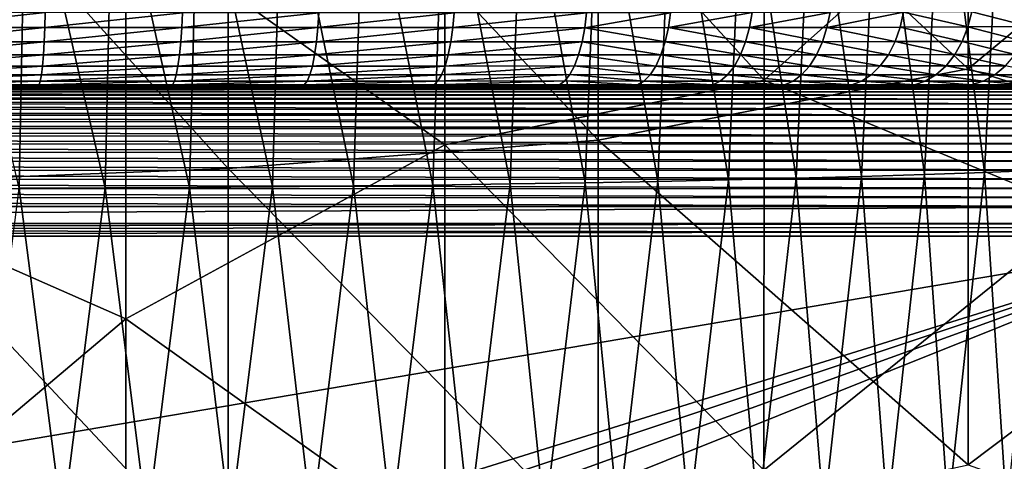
# Model space of a CAD drawing. Header units: metres. Extents: x -104 to 104, y -68 to 90.
# Tile 183 of 256: x 5.3 to 15.11, y -27.45 to -23.05. Entities that reach past the tile are written whole.
import ezdxf

# ---------------------------------------------------------------- set-up
doc = ezdxf.new("R2010")
doc.units = ezdxf.units.M
doc.layers.add('solid_FIT-BATH-153_SW0002', color=7, linetype='CONTINUOUS')

msp = doc.modelspace()

# ---------------------------------------------------------------- linework, layer by layer
at = {"layer": 'solid_FIT-BATH-153_SW0002'}
for points in [[(14.752053, -23.544737, 15.156799), (14.752053, -19.485928, 15.303171), (11.063119, -20.093992, 15.289309)], [(18.440989, -20.484951, 15.260876), (14.752053, -19.485928, 15.303171), (14.752053, -23.544737, 15.156799)], [(12.718446, -19.656033, 12.298944), (12.716967, -23.654816, 12.154625), (9.5368, -20.18243, 12.286654)], [(15.899652, -20.810017, 12.252475), (12.716967, -23.654816, 12.154625), (12.718446, -19.656033, 12.298944)], [(11.063119, -24.253614, 15.138405), (11.063119, -20.093992, 15.289309), (7.374184, -20.337303, 15.287419)], [(14.752053, -23.544737, 15.156799), (11.063119, -20.093992, 15.289309), (11.063119, -24.253614, 15.138405)], [(9.5368, -20.18243, 12.286654), (9.535416, -24.300295, 12.137093), (6.355381, -22.049364, 12.22699)], [(12.716967, -23.654816, 12.154625), (9.535416, -24.300295, 12.137093), (9.5368, -20.18243, 12.286654)], [(7.374184, -24.537142, 15.135586), (7.374184, -20.337303, 15.287419), (3.685249, -20.460121, 15.288338)], [(11.063119, -24.253614, 15.138405), (7.374184, -20.337303, 15.287419), (7.374184, -24.537142, 15.135586)], [(6.355381, -22.049364, 12.22699), (3.17505, -24.636343, 12.136312), (3.175747, -20.430676, 12.287895)], [(7.374184, -24.537142, 15.135586), (3.685249, -20.460121, 15.288338), (3.685249, -24.680222, 15.136461)], [(18.440989, -24.708715, 15.101645), (18.440989, -20.484951, 15.260876), (14.752053, -23.544737, 15.156799)], [(15.899652, -20.810017, 12.252475), (15.897898, -24.970324, 12.095317), (12.716967, -23.654816, 12.154625)], [(15.488828, -24.553186, -6.578435), (15.090976, -21.114491, -7.358336), (15.669405, -21.091667, -6.959385)], [(12.360933, -24.650644, -8.270967), (11.8024, -21.206165, -8.929987), (12.511559, -21.19092, -8.672112)], [(13.037782, -24.634125, -7.988245), (12.360933, -24.650644, -8.270967), (12.511559, -21.19092, -8.672112)], [(13.037782, -24.634125, -7.988245), (12.511559, -21.19092, -8.672112), (13.195421, -21.174101, -8.385998)], [(13.68939, -24.616089, -7.677584), (13.037782, -24.634125, -7.988245), (13.195421, -21.174101, -8.385998)], [(13.68939, -24.616089, -7.677584), (13.195421, -21.174101, -8.385998), (13.85356, -21.155737, -8.071655)], [(14.315365, -24.596565, -7.339031), (13.68939, -24.616089, -7.677584), (13.85356, -21.155737, -8.071655)], [(14.315365, -24.596565, -7.339031), (13.85356, -21.155737, -8.071655), (14.485554, -21.135857, -7.729097)], [(14.915309, -24.575588, -6.972633), (14.315365, -24.596565, -7.339031), (14.485554, -21.135857, -7.729097)], [(14.915309, -24.575588, -6.972633), (14.485554, -21.135857, -7.729097), (15.090976, -21.114491, -7.358336)], [(15.488828, -24.553186, -6.578435), (14.915309, -24.575588, -6.972633), (15.090976, -21.114491, -7.358336)], [(5.292365, -24.733501, -9.658808), (4.480879, -21.278164, -10.124639), (5.359666, -21.275249, -10.077153)], [(6.148475, -24.729595, -9.594771), (5.292365, -24.733501, -9.658808), (5.359666, -21.275249, -10.077153)], [(6.148475, -24.729595, -9.594771), (5.359666, -21.275249, -10.077153), (6.226447, -21.271273, -10.012232)], [(6.990348, -24.724497, -9.511032), (6.148475, -24.729595, -9.594771), (6.226447, -21.271273, -10.012232)], [(6.990348, -24.724497, -9.511032), (6.226447, -21.271273, -10.012232), (7.07871, -21.266083, -9.927368)], [(7.8163, -24.718132, -9.406102), (6.990348, -24.724497, -9.511032), (7.07871, -21.266083, -9.927368)], [(7.8163, -24.718132, -9.406102), (7.07871, -21.266083, -9.927368), (7.91477, -21.259607, -9.821112)], [(8.624958, -24.710451, -9.278899), (7.8163, -24.718132, -9.406102), (7.91477, -21.259607, -9.821112)], [(8.624958, -24.710451, -9.278899), (7.91477, -21.259607, -9.821112), (8.733211, -21.251795, -9.692349)], [(9.414953, -24.701406, -9.12834), (8.624958, -24.710451, -9.278899), (8.733211, -21.251795, -9.692349)], [(9.414953, -24.701406, -9.12834), (8.733211, -21.251795, -9.692349), (9.532612, -21.242594, -9.539969)], [(10.184914, -24.69095, -8.953343), (9.414953, -24.701406, -9.12834), (9.532612, -21.242594, -9.539969)], [(10.184914, -24.69095, -8.953343), (9.532612, -21.242594, -9.539969), (10.311557, -21.231956, -9.362857)], [(10.933468, -24.679037, -8.752826), (10.184914, -24.69095, -8.953343), (10.311557, -21.231956, -9.362857)], [(10.933468, -24.679037, -8.752826), (10.311557, -21.231956, -9.362857), (11.068625, -21.219831, -9.159901)], [(11.659247, -24.665615, -8.525707), (10.933468, -24.679037, -8.752826), (11.068625, -21.219831, -9.159901)], [(11.659247, -24.665615, -8.525707), (11.068625, -21.219831, -9.159901), (11.8024, -21.206165, -8.929987)], [(12.360933, -24.650644, -8.270967), (11.659247, -24.665615, -8.525707), (11.8024, -21.206165, -8.929987)], [(6.355381, -22.049364, 12.22699), (6.35425, -26.034901, 12.076194), (3.17505, -24.636343, 12.136312)], [(9.535416, -24.300295, 12.137093), (6.35425, -26.034901, 12.076194), (6.355381, -22.049364, 12.22699)], [(4.188145, -22.98317, -6.892029), (4.18575, -23.131655, -6.83769), (5.552904, -22.98354, -6.812585)], [(4.18575, -23.131655, -6.83769), (5.548764, -23.131989, -6.758347), (5.552904, -22.98354, -6.812585)], [(5.552904, -22.98354, -6.812585), (5.548764, -23.131989, -6.758347), (6.919439, -22.984087, -6.68188)], [(5.548764, -23.131989, -6.758347), (6.912711, -23.132467, -6.627871), (6.919439, -22.984087, -6.68188)], [(6.919439, -22.984087, -6.68188), (6.912711, -23.132467, -6.627871), (8.280275, -22.984642, -6.479597)], [(6.912711, -23.132467, -6.627871), (8.270186, -23.132933, -6.42608), (8.280275, -22.984642, -6.479597)], [(8.280275, -22.984642, -6.479597), (8.270186, -23.132933, -6.42608), (9.628265, -22.985022, -6.184954)], [(8.270186, -23.132933, -6.42608), (9.614193, -23.133209, -6.132312), (9.628265, -22.985022, -6.184954)], [(9.628265, -22.985022, -6.184954), (9.614193, -23.133209, -6.132312), (10.948323, -22.98506, -5.780192)], [(9.614193, -23.133209, -6.132312), (10.929957, -23.133415, -5.728772), (10.948323, -22.98506, -5.780192)], [(11.784944, -22.984625, -5.445933), (10.948323, -22.98506, -5.780192), (10.929957, -23.133415, -5.728772)], [(11.763165, -23.132881, -5.396215), (11.784944, -22.984625, -5.445933), (10.929957, -23.133415, -5.728772)], [(11.763165, -23.132881, -5.396215), (12.596705, -22.983755, -5.046757), (11.784944, -22.984625, -5.445933)], [(11.763165, -23.132881, -5.396215), (12.570693, -23.132145, -4.999598), (12.596705, -22.983755, -5.046757)], [(12.570693, -23.132145, -4.999598), (13.373988, -22.98226, -4.581799), (12.596705, -22.983755, -5.046757)], [(12.570693, -23.132145, -4.999598), (13.343586, -23.130905, -4.537699), (13.373988, -22.98226, -4.581799)], [(13.343586, -23.130905, -4.537699), (14.107182, -22.979979, -4.049537), (13.373988, -22.98226, -4.581799)], [(13.343586, -23.130905, -4.537699), (14.072805, -23.129, -4.008527), (14.107182, -22.979979, -4.049537)], [(14.072805, -23.129, -4.008527), (14.748568, -23.126297, -3.411222), (14.107182, -22.979979, -4.049537)], [(14.748568, -23.126297, -3.411222), (14.786214, -22.97678, -3.449329), (14.107182, -22.979979, -4.049537)], [(14.748568, -23.126297, -3.411222), (15.360229, -23.122892, -2.751698), (14.786214, -22.97678, -3.449329)], [(15.360229, -23.122892, -2.751698), (15.400671, -22.972731, -2.786388), (14.786214, -22.97678, -3.449329)], [(4.18575, -23.131655, -6.83769), (4.182311, -23.274157, -6.757353), (5.548764, -23.131989, -6.758347)], [(4.182311, -23.274157, -6.757353), (5.542671, -23.274437, -6.678149), (5.548764, -23.131989, -6.758347)], [(5.548764, -23.131989, -6.758347), (5.542671, -23.274437, -6.678149), (6.912711, -23.132467, -6.627871)], [(5.542671, -23.274437, -6.678149), (6.902897, -23.274834, -6.54797), (6.912711, -23.132467, -6.627871)], [(6.912711, -23.132467, -6.627871), (6.902897, -23.274834, -6.54797), (8.270186, -23.132933, -6.42608)], [(6.902897, -23.274834, -6.54797), (8.255644, -23.2752, -6.346863), (8.270186, -23.132933, -6.42608)], [(8.270186, -23.132933, -6.42608), (8.255644, -23.2752, -6.346863), (9.614193, -23.133209, -6.132312)], [(8.255644, -23.2752, -6.346863), (9.593925, -23.275389, -6.054413), (9.614193, -23.133209, -6.132312)], [(9.614193, -23.133209, -6.132312), (9.593925, -23.275389, -6.054413), (10.929957, -23.133415, -5.728772)], [(9.593925, -23.275389, -6.054413), (10.902868, -23.27564, -5.652944), (10.929957, -23.133415, -5.728772)], [(11.730715, -23.275198, -5.322769), (10.929957, -23.133415, -5.728772), (10.902868, -23.27564, -5.652944)], [(11.730715, -23.275198, -5.322769), (11.763165, -23.132881, -5.396215), (10.929957, -23.133415, -5.728772)], [(11.730715, -23.275198, -5.322769), (12.532069, -23.274628, -4.929552), (11.763165, -23.132881, -5.396215)], [(12.532069, -23.274628, -4.929552), (12.570693, -23.132145, -4.999598), (11.763165, -23.132881, -5.396215)], [(12.532069, -23.274628, -4.929552), (13.298602, -23.273678, -4.471752), (12.570693, -23.132145, -4.999598)], [(13.298602, -23.273678, -4.471752), (13.343586, -23.130905, -4.537699), (12.570693, -23.132145, -4.999598)], [(13.298602, -23.273678, -4.471752), (14.021853, -23.27219, -3.947024), (13.343586, -23.130905, -4.537699)], [(14.021853, -23.27219, -3.947024), (14.072805, -23.129, -4.008527), (13.343586, -23.130905, -4.537699)], [(14.021853, -23.27219, -3.947024), (14.692409, -23.270041, -3.354317), (14.072805, -23.129, -4.008527)], [(14.692409, -23.270041, -3.354317), (14.748568, -23.126297, -3.411222), (14.072805, -23.129, -4.008527)], [(14.692409, -23.270041, -3.354317), (15.299542, -23.267351, -2.699919), (14.748568, -23.126297, -3.411222)], [(15.299542, -23.267351, -2.699919), (15.360229, -23.122892, -2.751698), (14.748568, -23.126297, -3.411222)], [(4.182311, -23.274157, -6.757353), (4.177898, -23.404325, -6.652694), (5.542671, -23.274437, -6.678149)], [(4.177898, -23.404325, -6.652694), (5.53474, -23.404545, -6.573672), (5.542671, -23.274437, -6.678149)], [(5.542671, -23.274437, -6.678149), (5.53474, -23.404545, -6.573672), (6.902897, -23.274834, -6.54797)], [(5.53474, -23.404545, -6.573672), (6.890165, -23.404846, -6.443861), (6.902897, -23.274834, -6.54797)], [(6.902897, -23.274834, -6.54797), (6.890165, -23.404846, -6.443861), (8.255644, -23.2752, -6.346863)], [(6.890165, -23.404846, -6.443861), (8.23688, -23.405117, -6.243629), (8.255644, -23.2752, -6.346863)], [(8.255644, -23.2752, -6.346863), (8.23688, -23.405117, -6.243629), (9.593925, -23.275389, -6.054413)], [(8.23688, -23.405117, -6.243629), (9.567802, -23.405235, -5.952904), (9.593925, -23.275389, -6.054413)], [(9.593925, -23.275389, -6.054413), (9.567802, -23.405235, -5.952904), (10.902868, -23.27564, -5.652944)], [(9.567802, -23.405235, -5.952904), (10.867624, -23.405478, -5.554286), (10.902868, -23.27564, -5.652944)], [(11.688306, -23.405205, -5.227098), (10.902868, -23.27564, -5.652944), (10.867624, -23.405478, -5.554286)], [(11.688306, -23.405205, -5.227098), (11.730715, -23.275198, -5.322769), (10.902868, -23.27564, -5.652944)], [(11.688306, -23.405205, -5.227098), (12.481666, -23.404808, -4.83807), (11.730715, -23.275198, -5.322769)], [(12.481666, -23.404808, -4.83807), (12.532069, -23.274628, -4.929552), (11.730715, -23.275198, -5.322769)], [(12.481666, -23.404808, -4.83807), (13.23996, -23.40415, -4.385355), (12.532069, -23.274628, -4.929552)], [(13.23996, -23.40415, -4.385355), (13.298602, -23.273678, -4.471752), (12.532069, -23.274628, -4.929552)], [(13.23996, -23.40415, -4.385355), (13.955339, -23.403086, -3.866338), (13.298602, -23.273678, -4.471752)], [(13.955339, -23.403086, -3.866338), (14.021853, -23.27219, -3.947024), (13.298602, -23.273678, -4.471752)], [(13.955339, -23.403086, -3.866338), (14.618875, -23.401503, -3.27978), (14.021853, -23.27219, -3.947024)], [(14.618875, -23.401503, -3.27978), (14.692409, -23.270041, -3.354317), (14.021853, -23.27219, -3.947024)], [(14.618875, -23.401503, -3.27978), (15.219885, -23.399538, -2.632042), (14.692409, -23.270041, -3.354317)], [(15.219885, -23.399538, -2.632042), (15.299542, -23.267351, -2.699919), (14.692409, -23.270041, -3.354317)], [(4.177898, -23.404325, -6.652694), (4.172646, -23.515755, -6.526987), (5.53474, -23.404545, -6.573672)], [(4.172646, -23.515755, -6.526987), (5.525208, -23.515909, -6.448189), (5.53474, -23.404545, -6.573672)], [(5.53474, -23.404545, -6.573672), (5.525208, -23.515909, -6.448189), (6.890165, -23.404846, -6.443861)], [(5.525208, -23.515909, -6.448189), (6.874873, -23.516119, -6.318823), (6.890165, -23.404846, -6.443861)], [(6.890165, -23.404846, -6.443861), (6.874873, -23.516119, -6.318823), (8.23688, -23.405117, -6.243629)], [(6.874873, -23.516119, -6.318823), (8.214404, -23.516298, -6.119636), (8.23688, -23.405117, -6.243629)], [(8.23688, -23.405117, -6.243629), (8.214404, -23.516298, -6.119636), (9.567802, -23.405235, -5.952904)], [(8.214404, -23.516298, -6.119636), (9.536543, -23.516363, -5.830984), (9.567802, -23.405235, -5.952904)], [(9.567802, -23.405235, -5.952904), (9.536543, -23.516363, -5.830984), (10.867624, -23.405478, -5.554286)], [(9.536543, -23.516363, -5.830984), (10.826516, -23.513922, -5.439214), (10.867624, -23.405478, -5.554286)], [(11.637312, -23.516474, -5.11216), (10.867624, -23.405478, -5.554286), (10.826516, -23.513922, -5.439214)], [(11.637312, -23.516474, -5.11216), (11.688306, -23.405205, -5.227098), (10.867624, -23.405478, -5.554286)], [(11.637312, -23.516474, -5.11216), (12.421094, -23.516233, -4.728014), (11.688306, -23.405205, -5.227098)], [(12.421094, -23.516233, -4.728014), (12.481666, -23.404808, -4.83807), (11.688306, -23.405205, -5.227098)], [(12.421094, -23.516233, -4.728014), (13.169486, -23.515831, -4.281256), (12.481666, -23.404808, -4.83807)], [(13.169486, -23.515831, -4.281256), (13.23996, -23.40415, -4.385355), (12.481666, -23.404808, -4.83807)], [(13.169486, -23.515831, -4.281256), (13.875309, -23.515148, -3.769051), (13.23996, -23.40415, -4.385355)], [(13.875309, -23.515148, -3.769051), (13.955339, -23.403086, -3.866338), (13.23996, -23.40415, -4.385355)], [(13.875309, -23.515148, -3.769051), (14.530253, -23.514095, -3.189942), (13.955339, -23.403086, -3.866338)], [(14.530253, -23.514095, -3.189942), (14.618875, -23.401503, -3.27978), (13.955339, -23.403086, -3.866338)], [(14.530253, -23.514095, -3.189942), (15.123799, -23.5128, -2.550119), (14.618875, -23.401503, -3.27978)], [(15.123799, -23.5128, -2.550119), (15.219885, -23.399538, -2.632042), (14.618875, -23.401503, -3.27978)], [(4.172646, -23.515755, -6.526987), (4.166757, -23.604, -6.385252), (5.525208, -23.515909, -6.448189)], [(4.166757, -23.604, -6.385252), (5.514443, -23.604094, -6.306717), (5.525208, -23.515909, -6.448189)], [(5.525208, -23.515909, -6.448189), (5.514443, -23.604094, -6.306717), (6.874873, -23.516119, -6.318823)], [(5.514443, -23.604094, -6.306717), (6.857591, -23.604218, -6.177868), (6.874873, -23.516119, -6.318823)], [(6.874873, -23.516119, -6.318823), (6.857591, -23.604218, -6.177868), (8.214404, -23.516298, -6.119636)], [(6.857591, -23.604218, -6.177868), (8.189032, -23.604321, -5.979868), (8.214404, -23.516298, -6.119636)], [(8.214404, -23.516298, -6.119636), (8.189032, -23.604321, -5.979868), (9.536543, -23.516363, -5.830984)], [(8.189032, -23.604321, -5.979868), (9.501293, -23.604351, -5.693545), (9.536543, -23.516363, -5.830984)], [(9.501293, -23.604351, -5.693545), (10.781064, -23.59922, -5.311983), (10.826516, -23.513922, -5.439214)], [(9.536543, -23.516363, -5.830984), (9.501293, -23.604351, -5.693545), (10.826516, -23.513922, -5.439214)], [(11.579823, -23.604551, -4.98253), (10.826516, -23.513922, -5.439214), (10.781064, -23.59922, -5.311983)], [(11.579823, -23.604551, -4.98253), (11.637312, -23.516474, -5.11216), (10.826516, -23.513922, -5.439214)], [(14.752053, -27.48955, 14.997864), (14.752053, -23.544737, 15.156799), (11.063119, -24.253614, 15.138405)], [(11.579823, -23.604551, -4.98253), (12.352818, -23.604433, -4.603807), (11.637312, -23.516474, -5.11216)], [(12.352818, -23.604433, -4.603807), (12.421094, -23.516233, -4.728014), (11.637312, -23.516474, -5.11216)], [(12.352818, -23.604433, -4.603807), (13.090004, -23.604227, -4.163698), (12.421094, -23.516233, -4.728014)], [(13.090004, -23.604227, -4.163698), (13.169486, -23.515831, -4.281256), (12.421094, -23.516233, -4.728014)], [(13.090004, -23.604227, -4.163698), (13.78495, -23.603851, -3.659153), (13.169486, -23.515831, -4.281256)], [(13.78495, -23.603851, -3.659153), (13.875309, -23.515148, -3.769051), (13.169486, -23.515831, -4.281256)], [(13.78495, -23.603851, -3.659153), (14.430114, -23.603249, -3.088438), (13.875309, -23.515148, -3.769051)], [(14.430114, -23.603249, -3.088438), (14.530253, -23.514095, -3.189942), (13.875309, -23.515148, -3.769051)], [(14.430114, -23.603249, -3.088438), (15.015221, -23.602514, -2.457402), (14.530253, -23.514095, -3.189942)], [(15.015221, -23.602514, -2.457402), (15.123799, -23.5128, -2.550119), (14.530253, -23.514095, -3.189942)], [(18.440989, -24.708715, 15.101645), (14.752053, -23.544737, 15.156799), (14.752053, -27.48955, 14.997864)], [(15.015221, -23.602514, -2.457402), (15.537882, -23.601778, -1.776402), (15.123799, -23.5128, -2.550119)], [(4.166757, -23.604, -6.385252), (4.160503, -23.666586, -6.234244), (5.514443, -23.604094, -6.306717)], [(4.160503, -23.666586, -6.234244), (5.502946, -23.66663, -6.156003), (5.514443, -23.604094, -6.306717)], [(5.514443, -23.604094, -6.306717), (5.502946, -23.66663, -6.156003), (6.857591, -23.604218, -6.177868)], [(5.502946, -23.66663, -6.156003), (6.839103, -23.666687, -6.02773), (6.857591, -23.604218, -6.177868)], [(6.857591, -23.604218, -6.177868), (6.839103, -23.666687, -6.02773), (8.189032, -23.604321, -5.979868)], [(6.839103, -23.666687, -6.02773), (8.161888, -23.666733, -5.831015), (8.189032, -23.604321, -5.979868)], [(8.189032, -23.604321, -5.979868), (8.161888, -23.666733, -5.831015), (9.501293, -23.604351, -5.693545)], [(8.161888, -23.666733, -5.831015), (9.463628, -23.666744, -5.547158), (9.501293, -23.604351, -5.693545)], [(9.463628, -23.666744, -5.547158), (10.73088, -23.662933, -5.171509), (10.781064, -23.59922, -5.311983)], [(9.501293, -23.604351, -5.693545), (9.463628, -23.666744, -5.547158), (10.781064, -23.59922, -5.311983)], [(11.518631, -23.666954, -4.844365), (10.781064, -23.59922, -5.311983), (10.73088, -23.662933, -5.171509)], [(11.518631, -23.666954, -4.844365), (11.579823, -23.604551, -4.98253), (10.781064, -23.59922, -5.311983)], [(11.518631, -23.666954, -4.844365), (12.280138, -23.666912, -4.471406), (11.579823, -23.604551, -4.98253)], [(12.280138, -23.666912, -4.471406), (12.352818, -23.604433, -4.603807), (11.579823, -23.604551, -4.98253)], [(12.280138, -23.666912, -4.471406), (13.005322, -23.666836, -4.038393), (12.352818, -23.604433, -4.603807)], [(13.005322, -23.666836, -4.038393), (13.090004, -23.604227, -4.163698), (12.352818, -23.604433, -4.603807)], [(13.005322, -23.666836, -4.038393), (13.688582, -23.666679, -3.542012), (13.090004, -23.604227, -4.163698)], [(13.688582, -23.666679, -3.542012), (13.78495, -23.603851, -3.659153), (13.090004, -23.604227, -4.163698)], [(13.688582, -23.666679, -3.542012), (14.323286, -23.666412, -2.980175), (13.78495, -23.603851, -3.659153)], [(14.323286, -23.666412, -2.980175), (14.430114, -23.603249, -3.088438), (13.78495, -23.603851, -3.659153)], [(14.323286, -23.666412, -2.980175), (14.899462, -23.666092, -2.35832), (14.430114, -23.603249, -3.088438)], [(14.899462, -23.666092, -2.35832), (15.015221, -23.602514, -2.457402), (14.430114, -23.603249, -3.088438)], [(14.899462, -23.666092, -2.35832), (15.414233, -23.665787, -1.686786), (15.015221, -23.602514, -2.457402)], [(15.414233, -23.665787, -1.686786), (15.537882, -23.601778, -1.776402), (15.015221, -23.602514, -2.457402)], [(-17.045454, -23.748465, 2.576119), (-17.087177, -23.774689, 2.678914), (17.085859, -23.773746, 2.675687)], [(-17.000074, -23.729488, 2.471166), (-17.045454, -23.748465, 2.576119), (17.04394, -23.74769, 2.572542)], [(-17.045454, -23.748465, 2.576119), (17.085859, -23.773746, 2.675687), (17.04394, -23.74769, 2.572542)], [(-16.951157, -23.717979, 2.36459), (-17.000074, -23.729488, 2.471166), (16.998774, -23.729053, 2.468129)], [(-17.000074, -23.729488, 2.471166), (17.04394, -23.74769, 2.572542), (16.998774, -23.729053, 2.468129)], [(0.000001, -23.714111, 2.256941), (-16.951157, -23.717979, 2.36459), (16.950365, -23.71785, 2.362754)], [(-16.951157, -23.717979, 2.36459), (16.998774, -23.729053, 2.468129), (16.950365, -23.71785, 2.362754)], [(0.000001, -23.714111, 2.256941), (16.950365, -23.71785, 2.362754), (16.89871, -23.714111, 2.256928)], [(0.053242, -23.714111, -5.991843), (0.000001, -23.714111, 2.256941), (16.89871, -23.714111, 2.256928)], [(0.053242, -23.714111, -5.991843), (16.89871, -23.714111, 2.256928), (0.117342, -23.714111, -5.991881)], [(1.475595, -23.714111, -5.991932), (0.117342, -23.714111, -5.991881), (16.89871, -23.714111, 2.256928)], [(1.975668, -23.714111, -5.986782), (1.475595, -23.714111, -5.991932), (16.89871, -23.714111, 2.256928)], [(1.975668, -23.714111, -5.986782), (16.89871, -23.714111, 2.256928), (2.822216, -23.714111, -5.971159)], [(2.822216, -23.714111, -5.971159), (16.89871, -23.714111, 2.256928), (3.720406, -23.714111, -5.946029)], [(3.720406, -23.714111, -5.946029), (16.89871, -23.714111, 2.256928), (4.158439, -23.714111, -5.929394)], [(4.160503, -23.666586, -6.234244), (4.154147, -23.70262, -6.080463), (5.502946, -23.66663, -6.156003)], [(4.154147, -23.70262, -6.080463), (5.491203, -23.702633, -6.00254), (5.502946, -23.66663, -6.156003)], [(4.154147, -23.70262, -6.080463), (4.158439, -23.714111, -5.929394), (5.491203, -23.702633, -6.00254)], [(4.158439, -23.714111, -5.929394), (5.349442, -23.714111, -5.861107), (5.491203, -23.702633, -6.00254)], [(4.158439, -23.714111, -5.929394), (16.89871, -23.714111, 2.256928), (5.349442, -23.714111, -5.861107)], [(5.349442, -23.714111, -5.861107), (5.483625, -23.714111, -5.851171), (5.491203, -23.702633, -6.00254)], [(5.349442, -23.714111, -5.861107), (16.89871, -23.714111, 2.256928), (5.483625, -23.714111, -5.851171)], [(5.491203, -23.702633, -6.00254), (5.483625, -23.714111, -5.851171), (6.820169, -23.702646, -5.874892)], [(5.483625, -23.714111, -5.851171), (6.803625, -23.714111, -5.725038), (6.820169, -23.702646, -5.874892)], [(5.483625, -23.714111, -5.851171), (16.89871, -23.714111, 2.256928), (6.803625, -23.714111, -5.725038)], [(5.502946, -23.66663, -6.156003), (5.491203, -23.702633, -6.00254), (6.839103, -23.666687, -6.02773)], [(5.491203, -23.702633, -6.00254), (6.820169, -23.702646, -5.874892), (6.839103, -23.666687, -6.02773)], [(6.820169, -23.702646, -5.874892), (6.803625, -23.714111, -5.725038), (8.134069, -23.702658, -5.67951)], [(6.803625, -23.714111, -5.725038), (6.859452, -23.714111, -5.7183), (8.134069, -23.702658, -5.67951)], [(6.803625, -23.714111, -5.725038), (16.89871, -23.714111, 2.256928), (6.859452, -23.714111, -5.7183)], [(6.839103, -23.666687, -6.02773), (6.820169, -23.702646, -5.874892), (8.161888, -23.666733, -5.831015)], [(6.820169, -23.702646, -5.874892), (8.134069, -23.702658, -5.67951), (8.161888, -23.666733, -5.831015)], [(6.859452, -23.714111, -5.7183), (8.111056, -23.714111, -5.529645), (8.134069, -23.702658, -5.67951)], [(6.859452, -23.714111, -5.7183), (16.89871, -23.714111, 2.256928), (8.111056, -23.714111, -5.529645)], [(8.134069, -23.702658, -5.67951), (8.111056, -23.714111, -5.529645), (9.425076, -23.70266, -5.398146)], [(8.111056, -23.714111, -5.529645), (8.243803, -23.714111, -5.505199), (9.425076, -23.70266, -5.398146)], [(8.111056, -23.714111, -5.529645), (16.89871, -23.714111, 2.256928), (8.243803, -23.714111, -5.505199)], [(8.161888, -23.666733, -5.831015), (8.134069, -23.702658, -5.67951), (9.463628, -23.666744, -5.547158)], [(8.134069, -23.702658, -5.67951), (9.425076, -23.70266, -5.398146), (9.463628, -23.666744, -5.547158)], [(8.243803, -23.714111, -5.505199), (9.391007, -23.714111, -5.25176), (9.425076, -23.70266, -5.398146)], [(8.243803, -23.714111, -5.505199), (16.89871, -23.714111, 2.256928), (9.391007, -23.714111, -5.25176)], [(9.391007, -23.714111, -5.25176), (10.651187, -23.710934, -4.948424), (10.678005, -23.701365, -5.023495)], [(9.425076, -23.70266, -5.398146), (9.391007, -23.714111, -5.25176), (10.678005, -23.701365, -5.023495)], [(9.391007, -23.714111, -5.25176), (9.499466, -23.714111, -5.223414), (10.651187, -23.710934, -4.948424)], [(9.391007, -23.714111, -5.25176), (16.89871, -23.714111, 2.256928), (9.499466, -23.714111, -5.223414)], [(9.425076, -23.70266, -5.398146), (10.678005, -23.701365, -5.023495), (10.73088, -23.662933, -5.171509)], [(9.463628, -23.666744, -5.547158), (9.425076, -23.70266, -5.398146), (10.73088, -23.662933, -5.171509)], [(9.499466, -23.714111, -5.223414), (10.624503, -23.714111, -4.873738), (10.651187, -23.710934, -4.948424)], [(9.499466, -23.714111, -5.223414), (16.89871, -23.714111, 2.256928), (10.624503, -23.714111, -4.873738)], [(12.716967, -23.654816, 12.154625), (12.71534, -27.541437, 11.998189), (9.535416, -24.300295, 12.137093)], [(11.079745, -23.714111, -4.698063), (10.651187, -23.710934, -4.948424), (10.624503, -23.714111, -4.873738)], [(11.079745, -23.714111, -4.698063), (10.624503, -23.714111, -4.873738), (16.89871, -23.714111, 2.256928)], [(11.079745, -23.714111, -4.698063), (10.678005, -23.701365, -5.023495), (10.651187, -23.710934, -4.948424)], [(11.456421, -23.702803, -4.703596), (10.73088, -23.662933, -5.171509), (10.678005, -23.701365, -5.023495)], [(11.079745, -23.714111, -4.698063), (11.456421, -23.702803, -4.703596), (10.678005, -23.701365, -5.023495)], [(11.456421, -23.702803, -4.703596), (11.518631, -23.666954, -4.844365), (10.73088, -23.662933, -5.171509)], [(11.079745, -23.714111, -4.698063), (11.511259, -23.714111, -4.512874), (11.456421, -23.702803, -4.703596)], [(11.079745, -23.714111, -4.698063), (16.89871, -23.714111, 2.256928), (11.511259, -23.714111, -4.512874)], [(11.456421, -23.702803, -4.703596), (12.206226, -23.702795, -4.336543), (11.518631, -23.666954, -4.844365)], [(11.919044, -23.714111, -4.31817), (12.206226, -23.702795, -4.336543), (11.456421, -23.702803, -4.703596)], [(11.511259, -23.714111, -4.512874), (11.919044, -23.714111, -4.31817), (11.456421, -23.702803, -4.703596)], [(11.511259, -23.714111, -4.512874), (16.89871, -23.714111, 2.256928), (11.919044, -23.714111, -4.31817)], [(12.206226, -23.702795, -4.336543), (12.280138, -23.666912, -4.471406), (11.518631, -23.666954, -4.844365)], [(11.919044, -23.714111, -4.31817), (12.301657, -23.714111, -4.113901), (12.206226, -23.702795, -4.336543)], [(11.919044, -23.714111, -4.31817), (16.89871, -23.714111, 2.256928), (12.301657, -23.714111, -4.113901)], [(12.206226, -23.702795, -4.336543), (12.919099, -23.702778, -3.910828), (12.280138, -23.666912, -4.471406)], [(12.301657, -23.714111, -4.113901), (12.919099, -23.702778, -3.910828), (12.206226, -23.702795, -4.336543)], [(12.919099, -23.702778, -3.910828), (13.005322, -23.666836, -4.038393), (12.280138, -23.666912, -4.471406)], [(12.301657, -23.714111, -4.113901), (12.998018, -23.714111, -3.676902), (12.919099, -23.702778, -3.910828)], [(12.301657, -23.714111, -4.113901), (16.89871, -23.714111, 2.256928), (12.998018, -23.714111, -3.676902)], [(15.897898, -24.970324, 12.095317), (12.71534, -27.541437, 11.998189), (12.716967, -23.654816, 12.154625)], [(12.919099, -23.702778, -3.910828), (13.590363, -23.702744, -3.422787), (13.005322, -23.666836, -4.038393)], [(12.998018, -23.714111, -3.676902), (13.590363, -23.702744, -3.422787), (12.919099, -23.702778, -3.910828)], [(12.998018, -23.714111, -3.676902), (13.619783, -23.714111, -3.205904), (13.590363, -23.702744, -3.422787)], [(12.998018, -23.714111, -3.676902), (16.89871, -23.714111, 2.256928), (13.619783, -23.714111, -3.205904)], [(13.590363, -23.702744, -3.422787), (13.688582, -23.666679, -3.542012), (13.005322, -23.666836, -4.038393)], [(13.590363, -23.702744, -3.422787), (14.214418, -23.702677, -2.869877), (13.688582, -23.666679, -3.542012)], [(13.619783, -23.714111, -3.205904), (14.214418, -23.702677, -2.869877), (13.590363, -23.702744, -3.422787)], [(13.619783, -23.714111, -3.205904), (14.184694, -23.714111, -2.687218), (14.214418, -23.702677, -2.869877)], [(13.619783, -23.714111, -3.205904), (16.89871, -23.714111, 2.256928), (14.184694, -23.714111, -2.687218)], [(14.214418, -23.702677, -2.869877), (14.323286, -23.666412, -2.980175), (13.688582, -23.666679, -3.542012)], [(14.184694, -23.714111, -2.687218), (14.781625, -23.702599, -2.257152), (14.214418, -23.702677, -2.869877)], [(14.184694, -23.714111, -2.687218), (14.706822, -23.714111, -2.11209), (14.781625, -23.702599, -2.257152)], [(14.184694, -23.714111, -2.687218), (16.89871, -23.714111, 2.256928), (14.706822, -23.714111, -2.11209)], [(14.214418, -23.702677, -2.869877), (14.781625, -23.702599, -2.257152), (14.323286, -23.666412, -2.980175)], [(14.781625, -23.702599, -2.257152), (14.899462, -23.666092, -2.35832), (14.323286, -23.666412, -2.980175)], [(14.706822, -23.714111, -2.11209), (15.288478, -23.70253, -1.595106), (14.781625, -23.702599, -2.257152)], [(14.706822, -23.714111, -2.11209), (15.20513, -23.714111, -1.450096), (15.288478, -23.70253, -1.595106)], [(14.706822, -23.714111, -2.11209), (16.89871, -23.714111, 2.256928), (15.20513, -23.714111, -1.450096)], [(14.781625, -23.702599, -2.257152), (15.288478, -23.70253, -1.595106), (14.899462, -23.666092, -2.35832)], [(15.288478, -23.70253, -1.595106), (15.414233, -23.665787, -1.686786), (14.899462, -23.666092, -2.35832)], [(-17.125496, -23.807938, 2.779119), (-17.160732, -23.847965, 2.876328), (17.159958, -23.846952, 2.87409)], [(-17.160732, -23.847965, 2.876328), (17.192141, -23.893316, 2.967923), (17.159958, -23.846952, 2.87409)], [(-17.087177, -23.774689, 2.678914), (-17.125496, -23.807938, 2.779119), (17.124533, -23.806992, 2.776567)], [(-17.125496, -23.807938, 2.779119), (17.159958, -23.846952, 2.87409), (17.124533, -23.806992, 2.776567)], [(-17.087177, -23.774689, 2.678914), (17.124533, -23.806992, 2.776567), (17.085859, -23.773746, 2.675687)], [(-17.192835, -23.89447, 2.970064), (-17.221695, -23.947189, 3.060002), (17.221054, -23.945864, 3.057906)], [(-17.160732, -23.847965, 2.876328), (-17.192835, -23.89447, 2.970064), (17.192141, -23.893316, 2.967923)], [(-17.192835, -23.89447, 2.970064), (17.221054, -23.945864, 3.057906), (17.192141, -23.893316, 2.967923)], [(-17.247154, -24.005812, 3.145765), (-17.269266, -24.069979, 3.226969), (17.26874, -24.068253, 3.22493)], [(-17.221695, -23.947189, 3.060002), (-17.247154, -24.005812, 3.145765), (17.246574, -24.004303, 3.143709)], [(-17.247154, -24.005812, 3.145765), (17.26874, -24.068253, 3.22493), (17.246574, -24.004303, 3.143709)], [(-17.221695, -23.947189, 3.060002), (17.246574, -24.004303, 3.143709), (17.221054, -23.945864, 3.057906)], [(-17.288557, -24.139549, 3.303513), (-17.305271, -24.214363, 3.375198), (17.304884, -24.212439, 3.373475)], [(-17.269266, -24.069979, 3.226969), (-17.288557, -24.139549, 3.303513), (17.28809, -24.137646, 3.301554)], [(-17.288557, -24.139549, 3.303513), (17.304884, -24.212439, 3.373475), (17.28809, -24.137646, 3.301554)], [(-17.269266, -24.069979, 3.226969), (17.28809, -24.137646, 3.301554), (17.26874, -24.068253, 3.22493)], [(-17.305271, -24.214363, 3.375198), (-17.319195, -24.293898, 3.44151), (17.318899, -24.292009, 3.44004)], [(-17.305271, -24.214363, 3.375198), (17.318899, -24.292009, 3.44004), (17.304884, -24.212439, 3.373475)], [(-17.319195, -24.293898, 3.44151), (-17.330189, -24.377508, 3.501967), (17.329966, -24.375412, 3.500556)], [(-17.319195, -24.293898, 3.44151), (17.329966, -24.375412, 3.500556), (17.318899, -24.292009, 3.44004)], [(9.535416, -24.300295, 12.137093), (9.533911, -28.299149, 11.974663), (6.35425, -26.034901, 12.076194)], [(11.063119, -28.293404, 14.974316), (11.063119, -24.253614, 15.138405), (7.374184, -24.537142, 15.135586)], [(12.71534, -27.541437, 11.998189), (9.533911, -28.299149, 11.974663), (9.535416, -24.300295, 12.137093)], [(14.752053, -27.48955, 14.997864), (11.063119, -24.253614, 15.138405), (11.063119, -28.293404, 14.974316)], [(-17.330189, -24.377508, 3.501967), (-17.338081, -24.465277, 3.556649), (17.337908, -24.462521, 3.555058)], [(-17.330189, -24.377508, 3.501967), (17.337908, -24.462521, 3.555058), (17.329966, -24.375412, 3.500556)], [(-17.338081, -24.465277, 3.556649), (-17.343245, -24.555666, 3.604697), (17.343119, -24.552164, 3.60298)], [(-17.338081, -24.465277, 3.556649), (17.343119, -24.552164, 3.60298), (17.337908, -24.462521, 3.555058)], [(-17.343245, -24.555666, 3.604697), (-17.346037, -24.646709, 3.645484), (17.34598, -24.642836, 3.643894)], [(-17.343245, -24.555666, 3.604697), (17.34598, -24.642836, 3.643894), (17.343119, -24.552164, 3.60298)], [(7.374184, -28.614798, 14.970388), (7.374184, -24.537142, 15.135586), (3.685249, -24.680222, 15.136461)], [(11.063119, -28.293404, 14.974316), (7.374184, -24.537142, 15.135586), (7.374184, -28.614798, 14.970388)], [(13.312293, -27.978121, -7.402855), (13.037782, -24.634125, -7.988245), (13.68939, -24.616089, -7.677584)], [(13.945291, -27.960955, -7.073196), (13.312293, -27.978121, -7.402855), (13.68939, -24.616089, -7.677584)], [(13.945291, -27.960955, -7.073196), (13.68939, -24.616089, -7.677584), (14.315365, -24.596565, -7.339031)], [(14.552495, -27.942455, -6.715466), (13.945291, -27.960955, -7.073196), (14.315365, -24.596565, -7.339031)], [(14.552495, -27.942455, -6.715466), (14.315365, -24.596565, -7.339031), (14.915309, -24.575588, -6.972633)], [(15.133531, -27.922655, -6.32975), (14.552495, -27.942455, -6.715466), (14.915309, -24.575588, -6.972633)], [(15.133531, -27.922655, -6.32975), (14.915309, -24.575588, -6.972633), (15.488828, -24.553186, -6.578435)], [(-17.346037, -24.646709, 3.645484), (-17.346197, -24.738476, 3.679532), (17.346241, -24.734505, 3.678199)], [(-17.346037, -24.646709, 3.645484), (17.346241, -24.734505, 3.678199), (17.34598, -24.642836, 3.643894)], [(6.35425, -26.034901, 12.076194), (3.174309, -28.717897, 11.971401), (3.17505, -24.636343, 12.136312)], [(7.374184, -28.614798, 14.970388), (3.685249, -24.680222, 15.136461), (3.685249, -28.776947, 14.971158)], [(5.724113, -28.075726, -9.228895), (5.292365, -24.733501, -9.658808), (6.148475, -24.729595, -9.594771)], [(6.568127, -28.071579, -9.153485), (5.724113, -28.075726, -9.228895), (6.148475, -24.729595, -9.594771)], [(6.568127, -28.071579, -9.153485), (6.148475, -24.729595, -9.594771), (6.990348, -24.724497, -9.511032)], [(7.396828, -28.066298, -9.057144), (6.568127, -28.071579, -9.153485), (6.990348, -24.724497, -9.511032)], [(7.396828, -28.066298, -9.057144), (6.990348, -24.724497, -9.511032), (7.8163, -24.718132, -9.406102)], [(8.208806, -28.059835, -8.938722), (7.396828, -28.066298, -9.057144), (7.8163, -24.718132, -9.406102)], [(8.208806, -28.059835, -8.938722), (7.8163, -24.718132, -9.406102), (8.624958, -24.710451, -9.278899)], [(9.002707, -28.052153, -8.797138), (8.208806, -28.059835, -8.938722), (8.624958, -24.710451, -9.278899)], [(9.002707, -28.052153, -8.797138), (8.624958, -24.710451, -9.278899), (9.414953, -24.701406, -9.12834)], [(9.777174, -28.043203, -8.631315), (9.002707, -28.052153, -8.797138), (9.414953, -24.701406, -9.12834)], [(9.777174, -28.043203, -8.631315), (9.414953, -24.701406, -9.12834), (10.184914, -24.69095, -8.953343)], [(10.530852, -28.032946, -8.440171), (9.777174, -28.043203, -8.631315), (10.184914, -24.69095, -8.953343)], [(10.530852, -28.032946, -8.440171), (10.184914, -24.69095, -8.953343), (10.933468, -24.679037, -8.752826)], [(11.262386, -28.021339, -8.222629), (10.530852, -28.032946, -8.440171), (10.933468, -24.679037, -8.752826)], [(11.262386, -28.021339, -8.222629), (10.933468, -24.679037, -8.752826), (11.659247, -24.665615, -8.525707)], [(11.970423, -28.008341, -7.977607), (11.262386, -28.021339, -8.222629), (11.659247, -24.665615, -8.525707)], [(11.970423, -28.008341, -7.977607), (11.659247, -24.665615, -8.525707), (12.360933, -24.650644, -8.270967)], [(12.653879, -27.993927, -7.704354), (11.970423, -28.008341, -7.977607), (12.360933, -24.650644, -8.270967)], [(12.653879, -27.993927, -7.704354), (12.360933, -24.650644, -8.270967), (13.037782, -24.634125, -7.988245)], [(13.312293, -27.978121, -7.402855), (12.653879, -27.993927, -7.704354), (13.037782, -24.634125, -7.988245)], [(18.440989, -28.808632, 14.928226), (18.440989, -24.708715, 15.101645), (14.752053, -27.48955, 14.997864)], [(-17.346197, -24.738476, 3.679532), (17.344559, -24.825403, 3.705699), (17.346241, -24.734505, 3.678199)], [(-17.346197, -24.738476, 3.679532), (-17.34444, -24.829088, 3.706683), (17.344559, -24.825403, 3.705699)], [(-17.34444, -24.829088, 3.706683), (17.341482, -24.913895, 3.726589), (17.344559, -24.825403, 3.705699)], [(5.724113, -28.075726, -9.228895), (4.8676, -28.07629, -9.285792), (5.292365, -24.733501, -9.658808)], [(-17.34444, -24.829088, 3.706683), (-17.341358, -24.916803, 3.72718), (17.341482, -24.913895, 3.726589)], [(-17.341358, -24.916803, 3.72718), (-17.330366, -25.083384, 3.751232), (17.341482, -24.913895, 3.726589)], [(17.341482, -24.913895, 3.726589), (-17.330366, -25.083384, 3.751232), (17.330368, -25.083384, 3.751232)], [(15.897898, -24.970324, 12.095317), (15.89593, -29.008757, 11.924507), (12.71534, -27.541437, 11.998189)], [(17.330368, -25.083384, 3.751232), (-17.330366, -25.083384, 3.751232), (-17.327154, -25.146229, 3.756731)], [(17.327284, -25.125, 3.754873), (17.330368, -25.083384, 3.751232), (-17.327154, -25.146229, 3.756731)], [(17.327198, -25.168146, 3.758648), (17.327284, -25.125, 3.754873), (-17.327154, -25.146229, 3.756731)], [(17.327198, -25.168146, 3.758648), (-17.327154, -25.146229, 3.756731), (-17.323925, -25.20953, 3.762269)], [(17.323925, -25.20953, 3.762269), (17.327198, -25.168146, 3.758648), (-17.323925, -25.20953, 3.762269)], [(17.323925, -25.20953, 3.762269), (-17.323925, -25.20953, 3.762269), (-16.984344, -31.037434, 4.272144)], [(0, -30.619141, 4.235548), (17.323925, -25.20953, 3.762269), (-16.984344, -31.037434, 4.272144)], [(0.947434, -30.663874, 4.239462), (17.323925, -25.20953, 3.762269), (0, -30.619141, 4.235548)], [(0.947434, -30.663874, 4.239462), (1.887004, -30.798275, 4.25122), (17.323925, -25.20953, 3.762269)], [(1.887004, -30.798275, 4.25122), (2.812791, -31.021349, 4.270737), (17.323925, -25.20953, 3.762269)], [(2.812791, -31.021349, 4.270737), (16.984352, -31.037504, 4.27215), (17.323925, -25.20953, 3.762269)], [(6.35425, -26.034901, 12.076194), (6.35304, -29.908321, 11.913), (3.174309, -28.717897, 11.971401)], [(9.533911, -28.299149, 11.974663), (6.35304, -29.908321, 11.913), (6.35425, -26.034901, 12.076194)]]:
    msp.add_3dface(points, dxfattribs=at)

doc.saveas('drawing.dxf')
